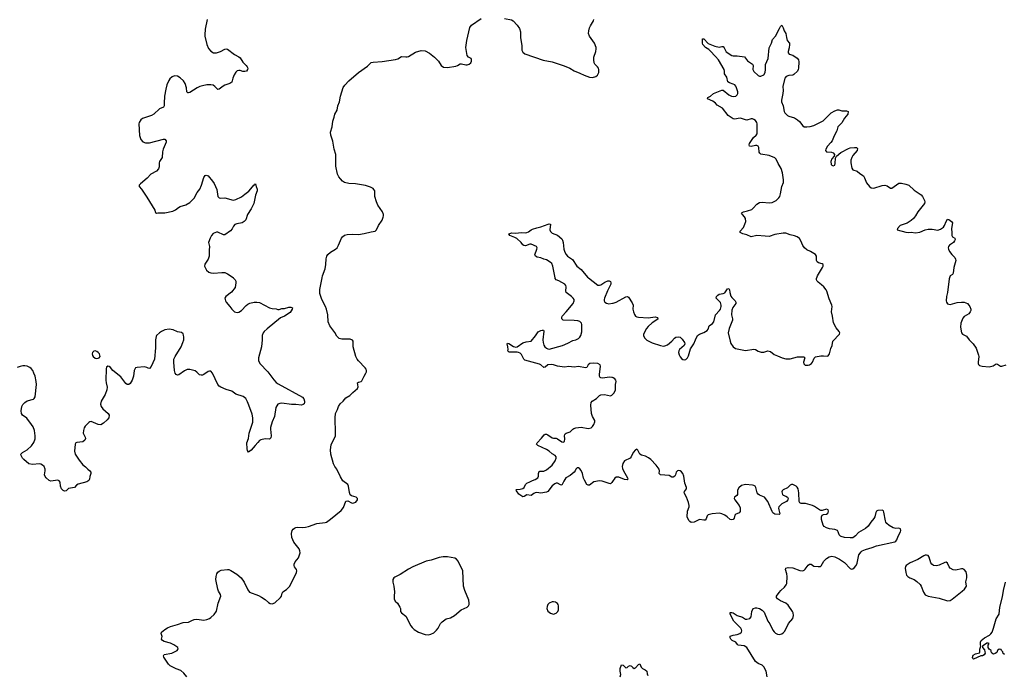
# Model space of a CAD drawing. Header units: inches. Extents: x 1771465 to 1971076, y 472029 to 643563.
# Tile 41 of 127: x 1811484 to 1825626, y 564292 to 573708. Entities that reach past the tile are written whole.
import ezdxf

# ---------------------------------------------------------------- set-up
doc = ezdxf.new("R2010")
doc.units = ezdxf.units.IN
doc.header["$MEASUREMENT"] = 0
for name, color, linetype in [('B8516', 7, 'Continuous'), ('B8517', 7, 'Continuous'), ('B8526', 7, 'Continuous'), ('B8527', 7, 'Continuous')]:
    doc.layers.add(name, color=color, linetype=linetype)

msp = doc.modelspace()

# ---------------------------------------------------------------- linework, layer by layer
at = {"layer": 'B8516', "color": 6}
for points, elevation in [([(1814552, 570000), (1814579, 569970), (1814587, 569950), (1814587, 569930), (1814577, 569863), (1814526, 569794), (1814445, 569730), (1814431, 569710), (1814439, 569670), (1814452, 569650), (1814504, 569590), (1814531, 569550), (1814570, 569510), (1814610, 569502), (1814632, 569508), (1814670, 569531), (1814738, 569602), (1814760, 569620), (1814790, 569637), (1814850, 569650), (1814890, 569650), (1814930, 569644), (1815070, 569570), (1815110, 569560), (1815170, 569553), (1815190, 569544), (1815210, 569545), (1815250, 569558), (1815290, 569561), (1815350, 569580), (1815379, 569579), (1815401, 569570), (1815400, 569550), (1815370, 569503), (1815290, 569451), (1815230, 569424), (1815039, 569270), (1814997, 569230), (1814983, 569210), (1814968, 569170), (1814968, 569108), (1814957, 569010), (1814912, 568852), (1814915, 568815), (1814935, 568770), (1815050, 568650), (1815134, 568534), (1815170, 568496), (1815197, 568477), (1815548, 568288), (1815564, 568264), (1815576, 568230), (1815577, 568210), (1815568, 568192), (1815557, 568183), (1815530, 568172), (1815450, 568180), (1815390, 568180), (1815250, 568200), (1815223, 568197), (1815190, 568184), (1815162, 568138), (1815144, 568010), (1815110, 567930), (1815087, 567850), (1815086, 567826), (1815096, 567730), (1815090, 567704), (1815070, 567684), (1815010, 567690), (1814950, 567672), (1814930, 567662), (1814903, 567637), (1814868, 567590), (1814810, 567525), (1814770, 567498), (1814758, 567518), (1814750, 567546), (1814746, 567630), (1814769, 567691), (1814779, 567770), (1814831, 567929), (1814835, 567990), (1814823, 568043), (1814777, 568170), (1814758, 568218), (1814730, 568268), (1814696, 568296), (1814590, 568329), (1814533, 568373), (1814450, 568396), (1814372, 568430), (1814350, 568445), (1814328, 568470), (1814252, 568632), (1814230, 568658), (1814210, 568661), (1814190, 568653), (1814129, 568611), (1814110, 568602), (1814090, 568600), (1814067, 568607), (1814030, 568644), (1814003, 568663), (1813930, 568682), (1813890, 568684), (1813850, 568666), (1813770, 568608), (1813750, 568604), (1813730, 568612), (1813719, 568630), (1813709, 568669), (1813698, 568790), (1813700, 568830), (1813716, 568870), (1813803, 569010), (1813827, 569070), (1813841, 569110), (1813842, 569150), (1813836, 569176), (1813830, 569195), (1813810, 569213), (1813750, 569227), (1813690, 569252), (1813630, 569261), (1813567, 569253), (1813519, 569230), (1813493, 569210), (1813451, 569170), (1813444, 569156), (1813435, 569110), (1813433, 568993), (1813421, 568830), (1813375, 568725), (1813350, 568700), (1813330, 568701), (1813310, 568712), (1813270, 568722), (1813170, 568714), (1813150, 568707), (1813137, 568690), (1813130, 568670), (1813117, 568590), (1813098, 568530), (1813070, 568485), (1813050, 568467), (1813030, 568468), (1813010, 568483), (1812938, 568578), (1812823, 568670), (1812790, 568713), (1812770, 568729), (1812748, 568732), (1812730, 568715), (1812726, 568694), (1812722, 568530), (1812725, 568490), (1812739, 568430), (1812736, 568390), (1812713, 568327), (1812656, 568230), (1812646, 568186), (1812654, 568154), (1812677, 568117), (1812756, 568050), (1812768, 568030), (1812764, 567990), (1812741, 567959), (1812690, 567912), (1812650, 567891), (1812610, 567894), (1812510, 567936), (1812490, 567931), (1812478, 567922), (1812425, 567870), (1812410, 567844), (1812400, 567810), (1812398, 567770), (1812427, 567710), (1812430, 567692), (1812421, 567670), (1812390, 567645), (1812304, 567636), (1812290, 567630), (1812280, 567610), (1812270, 567510), (1812283, 567470), (1812341, 567381), (1812390, 567316), (1812430, 567284), (1812462, 567250), (1812493, 567230), (1812508, 567210), (1812507, 567190), (1812493, 567147), (1812487, 567110), (1812479, 567090), (1812450, 567072), (1812323, 567037), (1812299, 567021), (1812270, 566988), (1812187, 566973), (1812150, 566939), (1812130, 566937), (1812110, 566944), (1812085, 566970), (1812072, 567010), (1812067, 567067), (1812050, 567086), (1812030, 567092), (1811930, 567081), (1811910, 567089), (1811864, 567130), (1811850, 567149), (1811842, 567170), (1811850, 567230), (1811848, 567250), (1811834, 567290), (1811814, 567310), (1811790, 567324), (1811769, 567329), (1811670, 567320), (1811617, 567330), (1811544, 567390), (1811527, 567410), (1811506, 567450), (1811503, 567470), (1811523, 567490), (1811592, 567528), (1811655, 567585), (1811687, 567633), (1811705, 567690), (1811707, 567730), (1811703, 567770), (1811695, 567810), (1811678, 567858), (1811656, 567896), (1811585, 567985), (1811527, 568030), (1811512, 568050), (1811506, 568090), (1811515, 568150), (1811530, 568181), (1811556, 568210), (1811590, 568235), (1811681, 568259), (1811693, 568267), (1811708, 568292), (1811724, 568470), (1811723, 568510), (1811708, 568590), (1811686, 568630), (1811671, 568671), (1811650, 568697), (1811630, 568713), (1811590, 568731), (1811557, 568737), (1811530, 568736), (1811490, 568728), (1811450, 568714)], 600), ([(1813885, 564270), (1813843, 564323), (1813800, 564360), (1813730, 564384), (1813647, 564427), (1813623, 564450), (1813555, 564550), (1813550, 564570), (1813561, 564590), (1813671, 564609), (1813746, 564650), (1813762, 564670), (1813756, 564690), (1813699, 564730), (1813650, 564751), (1813558, 564778), (1813534, 564790), (1813523, 564810), (1813530, 564850), (1813515, 564890), (1813522, 564910), (1813570, 564950), (1813605, 564975), (1813648, 564992), (1813750, 565021), (1813830, 565050), (1813910, 565053), (1813959, 565081), (1813990, 565092), (1814030, 565096), (1814130, 565085), (1814170, 565092), (1814210, 565108), (1814230, 565121), (1814277, 565163), (1814309, 565211), (1814334, 565326), (1814372, 565430), (1814370, 565450), (1814340, 565500), (1814328, 565530), (1814302, 565670), (1814305, 565710), (1814315, 565750), (1814329, 565771), (1814350, 565788), (1814379, 565801), (1814470, 565811), (1814490, 565810), (1814519, 565799), (1814605, 565745), (1814664, 565690), (1814709, 565629), (1814759, 565519), (1814786, 565486), (1814916, 565436), (1814956, 565416), (1815010, 565382), (1815057, 565337), (1815082, 565322), (1815110, 565319), (1815150, 565333), (1815232, 565408), (1815244, 565430), (1815252, 565470), (1815266, 565490), (1815318, 565522), (1815365, 565570), (1815460, 565770), (1815464, 565790), (1815461, 565810), (1815431, 565851), (1815426, 565870), (1815428, 565890), (1815440, 565920), (1815490, 565980), (1815514, 566050), (1815510, 566078), (1815498, 566110), (1815423, 566203), (1815395, 566270), (1815387, 566330), (1815400, 566370), (1815412, 566390), (1815430, 566406), (1815450, 566416), (1815470, 566420), (1815550, 566415), (1815590, 566417), (1815630, 566427), (1815750, 566470), (1815870, 566487), (1815890, 566493), (1815950, 566534), (1816100, 566660), (1816136, 566704), (1816170, 566795), (1816196, 566796), (1816250, 566770), (1816270, 566766), (1816310, 566776), (1816338, 566810), (1816336, 566830), (1816316, 566850), (1816250, 566870), (1816230, 566884), (1816219, 566919), (1816207, 567010), (1816195, 567030), (1816127, 567087), (1816090, 567141), (1816037, 567250), (1816010, 567290), (1815990, 567330), (1815951, 567470), (1815947, 567530), (1815958, 567602), (1816019, 567730), (1816022, 567770), (1816013, 567990), (1816021, 568050), (1816050, 568110), (1816061, 568150), (1816086, 568190), (1816130, 568228), (1816170, 568278), (1816228, 568312), (1816268, 568352), (1816335, 568410), (1816346, 568434), (1816338, 568490), (1816350, 568502), (1816389, 568511), (1816399, 568521), (1816433, 568590), (1816458, 568630), (1816466, 568650), (1816467, 568670), (1816461, 568690), (1816447, 568710), (1816350, 568807), (1816330, 568833), (1816311, 568870), (1816276, 569010), (1816272, 569048), (1816274, 569090), (1816266, 569106), (1816230, 569119), (1816110, 569117), (1816071, 569131), (1816041, 569161), (1816010, 569216), (1815939, 569310), (1815917, 569370), (1815908, 569470), (1815890, 569550), (1815876, 569590), (1815825, 569690), (1815797, 569777), (1815795, 569835), (1815829, 570000)], 600), ([(1820000, 568567), (1819990, 568571), (1819950, 568573), (1819859, 568559), (1819830, 568564), (1819821, 568570), (1819812, 568590), (1819812, 568610), (1819824, 568730), (1819819, 568750), (1819790, 568772), (1819723, 568777), (1819675, 568770), (1819648, 568750), (1819628, 568712), (1819610, 568706), (1819510, 568728), (1819450, 568718), (1819370, 568726), (1819310, 568715), (1819210, 568731), (1819150, 568752), (1819116, 568756), (1819070, 568749), (1819030, 568718), (1819010, 568711), (1818969, 568749), (1818950, 568759), (1818739, 568819), (1818725, 568830), (1818690, 568898), (1818670, 568918), (1818650, 568928), (1818630, 568933), (1818515, 568935), (1818501, 568941), (1818495, 568950), (1818499, 568970), (1818497, 569010), (1818484, 569050), (1818490, 569063), (1818510, 569056), (1818575, 569015), (1818610, 569004), (1818630, 569008), (1818711, 569069), (1818757, 569083), (1818830, 569092), (1818894, 569166), (1818930, 569224), (1818970, 569246), (1818990, 569250), (1819007, 569247), (1819014, 569234), (1818999, 569110), (1819002, 569070), (1819014, 569034), (1819028, 569010), (1819049, 568989), (1819070, 568979), (1819090, 568977), (1819280, 569030), (1819359, 569061), (1819430, 569100), (1819470, 569111), (1819510, 569129), (1819531, 569149), (1819546, 569174), (1819557, 569223), (1819559, 569270), (1819559, 569330), (1819554, 569350), (1819530, 569374), (1819502, 569382), (1819450, 569389), (1819290, 569390), (1819271, 569410), (1819270, 569430), (1819277, 569450), (1819335, 569510), (1819432, 569630), (1819448, 569670), (1819446, 569690), (1819434, 569710), (1819410, 569734), (1819333, 569790), (1819327, 569810), (1819333, 569870), (1819328, 569890), (1819313, 569910), (1819230, 569955), (1819191, 569971), (1819175, 569990), (1819173, 570000)], 500), ([(1819654, 570000), (1819790, 569894), (1819810, 569893), (1819830, 569899), (1819890, 569940), (1819930, 569958), (1819950, 569959), (1819970, 569947), (1819976, 569930), (1819976, 569910), (1819926, 569814), (1819884, 569710), (1819879, 569690), (1819881, 569670), (1819890, 569650), (1819910, 569637), (1819948, 569628), (1820000, 569634)], 500), ([(1820000, 567076), (1819990, 567061), (1819970, 567043), (1819950, 567045), (1819850, 567082), (1819810, 567086), (1819728, 567072), (1819670, 567022), (1819650, 567021), (1819630, 567034), (1819594, 567094), (1819583, 567123), (1819568, 567190), (1819550, 567234), (1819530, 567257), (1819510, 567270), (1819490, 567273), (1819470, 567252), (1819463, 567230), (1819450, 567210), (1819390, 567161), (1819330, 567128), (1819298, 567082), (1819270, 567024), (1819250, 567026), (1819210, 567051), (1819190, 567051), (1819170, 567042), (1819130, 567014), (1819070, 566931), (1819050, 566921), (1818970, 566907), (1818910, 566915), (1818890, 566913), (1818870, 566905), (1818830, 566875), (1818770, 566882), (1818730, 566860), (1818710, 566857), (1818653, 566893), (1818621, 566941), (1818609, 566950), (1818622, 566958), (1818670, 566964), (1818710, 566975), (1818730, 566990), (1818751, 567030), (1818770, 567052), (1818812, 567068), (1818850, 567090), (1818890, 567104), (1818928, 567130), (1818937, 567150), (1818934, 567190), (1818943, 567217), (1818955, 567225), (1819010, 567225), (1819050, 567243), (1819130, 567308), (1819175, 567370), (1819191, 567411), (1819190, 567430), (1819174, 567450), (1819132, 567472), (1819090, 567510), (1819050, 567535), (1818924, 567590), (1818909, 567610), (1818916, 567630), (1818981, 567699), (1819016, 567744), (1819030, 567756), (1819050, 567754), (1819070, 567746), (1819130, 567702), (1819150, 567696), (1819190, 567696), (1819210, 567690), (1819270, 567647), (1819290, 567639), (1819310, 567651), (1819314, 567686), (1819309, 567731), (1819312, 567748), (1819320, 567760), (1819331, 567769), (1819392, 567788), (1819430, 567828), (1819443, 567837), (1819473, 567847), (1819550, 567854), (1819650, 567835), (1819690, 567846), (1819710, 567864), (1819730, 567892), (1819744, 567930), (1819745, 567950), (1819712, 568010), (1819697, 568050), (1819685, 568170), (1819691, 568210), (1819708, 568230), (1819770, 568267), (1819810, 568308), (1819830, 568319), (1819883, 568323), (1819970, 568305), (1819990, 568316), (1820000, 568327)], 500)]:
    msp.add_lwpolyline(points, dxfattribs=dict(at, elevation=elevation))
at = {"layer": 'B8516', "color": 6, "elevation": 600}
for points in [[(1812570, 568950), (1812550, 568947), (1812529, 568930), (1812523, 568910), (1812530, 568884), (1812540, 568870), (1812570, 568848), (1812590, 568844), (1812610, 568845), (1812627, 568853), (1812638, 568870), (1812637, 568890), (1812629, 568910), (1812612, 568930), (1812590, 568944)], [(1817565, 565995), (1817510, 565984), (1817393, 565947), (1817323, 565930), (1817130, 565850), (1817070, 565818), (1816950, 565741), (1816870, 565701), (1816856, 565690), (1816842, 565670), (1816842, 565630), (1816856, 565570), (1816868, 565490), (1816862, 565430), (1816863, 565390), (1816878, 565358), (1816910, 565330), (1816946, 565270), (1816953, 565250), (1816956, 565210), (1816968, 565190), (1817030, 565141), (1817102, 565002), (1817119, 564979), (1817151, 564951), (1817213, 564913), (1817310, 564876), (1817350, 564873), (1817390, 564882), (1817430, 564904), (1817470, 564938), (1817495, 564970), (1817530, 565034), (1817550, 565060), (1817610, 565104), (1817670, 565119), (1817729, 565151), (1817827, 565233), (1817911, 565270), (1817930, 565290), (1817939, 565310), (1817941, 565330), (1817936, 565370), (1817878, 565510), (1817860, 565570), (1817848, 565790), (1817781, 565930), (1817759, 565959), (1817734, 565974), (1817630, 565994)], [(1819150, 565348), (1819130, 565345), (1819090, 565330), (1819068, 565310), (1819059, 565281), (1819057, 565250), (1819070, 565215), (1819110, 565183), (1819149, 565171), (1819190, 565185), (1819212, 565208), (1819221, 565230), (1819223, 565290), (1819220, 565310), (1819210, 565325), (1819182, 565342)]]:
    msp.add_lwpolyline(points, close=True, dxfattribs=at)
at = {"layer": 'B8517', "color": 6}
for points, elevation in [([(1814179, 573710), (1814150, 573570), (1814142, 573490), (1814144, 573470), (1814170, 573350), (1814195, 573295), (1814230, 573254), (1814270, 573233), (1814310, 573233), (1814370, 573250), (1814430, 573284), (1814450, 573290), (1814470, 573284), (1814570, 573206), (1814630, 573176), (1814650, 573159), (1814690, 573097), (1814739, 573050), (1814753, 573030), (1814761, 573010), (1814756, 572990), (1814741, 572970), (1814718, 572962), (1814690, 572964), (1814650, 572976), (1814630, 572977), (1814609, 572971), (1814587, 572953), (1814563, 572917), (1814545, 572870), (1814530, 572810), (1814504, 572790), (1814432, 572768), (1814405, 572755), (1814350, 572708), (1814330, 572703), (1814288, 572748), (1814265, 572765), (1814230, 572772), (1814170, 572771), (1814110, 572760), (1814072, 572748), (1814032, 572728), (1813930, 572660), (1813910, 572655), (1813897, 572657), (1813884, 572670), (1813881, 572730), (1813863, 572790), (1813835, 572830), (1813790, 572874), (1813750, 572896), (1813710, 572901), (1813672, 572888), (1813642, 572858), (1813626, 572834), (1813600, 572770), (1813583, 572710), (1813566, 572610), (1813559, 572510), (1813560, 572470), (1813550, 572452), (1813492, 572428), (1813410, 572350), (1813379, 572330), (1813250, 572290), (1813224, 572270), (1813199, 572230), (1813196, 572210), (1813206, 572046), (1813225, 571985), (1813253, 571953), (1813290, 571941), (1813350, 571941), (1813550, 571992), (1813570, 571990), (1813590, 571970), (1813588, 571950), (1813543, 571850), (1813534, 571810), (1813529, 571730), (1813492, 571670), (1813487, 571650), (1813487, 571593), (1813476, 571564), (1813448, 571530), (1813370, 571490), (1813317, 571430), (1813220, 571350), (1813201, 571330), (1813200, 571310), (1813232, 571272), (1813310, 571161), (1813424, 570970), (1813437, 570937), (1813450, 570928), (1813467, 570933), (1813568, 570932), (1813682, 570958), (1813723, 570977), (1813764, 571010), (1813790, 571025), (1813872, 571048), (1813930, 571083), (1813990, 571145), (1814034, 571226), (1814070, 571275), (1814095, 571330), (1814130, 571442), (1814150, 571470), (1814165, 571475), (1814190, 571467), (1814255, 571390), (1814277, 571357), (1814315, 571270), (1814330, 571170), (1814350, 571148), (1814370, 571145), (1814430, 571150), (1814550, 571118), (1814590, 571126), (1814670, 571165), (1814720, 571200), (1814773, 571247), (1814850, 571335), (1814862, 571338), (1814871, 571351), (1814879, 571310), (1814893, 571273), (1814894, 571250), (1814873, 571187), (1814848, 571070), (1814807, 570990), (1814758, 570910), (1814730, 570834), (1814710, 570807), (1814682, 570790), (1814604, 570776), (1814576, 570764), (1814556, 570744), (1814535, 570705), (1814510, 570674), (1814430, 570618), (1814410, 570617), (1814330, 570655), (1814310, 570656), (1814265, 570635), (1814239, 570610), (1814218, 570570), (1814198, 570510), (1814209, 570449), (1814204, 570396), (1814206, 570310), (1814192, 570268), (1814145, 570195), (1814140, 570170), (1814168, 570108), (1814201, 570081), (1814230, 570071), (1814270, 570069), (1814390, 570079), (1814430, 570075), (1814470, 570057), (1814550, 570003), (1814552, 570000)], 600), ([(1815829, 570000), (1815835, 570030), (1815871, 570130), (1815883, 570190), (1815888, 570272), (1815896, 570310), (1815910, 570335), (1815949, 570371), (1816021, 570410), (1816042, 570430), (1816064, 570470), (1816106, 570570), (1816121, 570590), (1816150, 570611), (1816190, 570624), (1816267, 570627), (1816350, 570622), (1816430, 570635), (1816530, 570663), (1816590, 570670), (1816611, 570689), (1816640, 570750), (1816688, 570830), (1816706, 570870), (1816709, 570891), (1816708, 570910), (1816693, 570950), (1816630, 571042), (1816607, 571090), (1816587, 571167), (1816583, 571250), (1816573, 571270), (1816562, 571282), (1816522, 571302), (1816450, 571324), (1816309, 571349), (1816210, 571356), (1816150, 571371), (1816119, 571390), (1816090, 571420), (1816069, 571450), (1816050, 571490), (1816026, 571606), (1816025, 571770), (1816001, 571850), (1815982, 571962), (1815951, 572050), (1815949, 572090), (1815971, 572169), (1815984, 572250), (1815999, 572310), (1816011, 572350), (1816043, 572410), (1816054, 572470), (1816077, 572530), (1816091, 572610), (1816128, 572732), (1816153, 572767), (1816211, 572829), (1816350, 572949), (1816481, 573039), (1816530, 573091), (1816562, 573098), (1816690, 573105), (1816883, 573137), (1816913, 573147), (1816970, 573178), (1817030, 573172), (1817050, 573174), (1817070, 573181), (1817170, 573240), (1817250, 573267), (1817310, 573259), (1817370, 573227), (1817441, 573170), (1817498, 573110), (1817536, 573050), (1817570, 573027), (1817630, 573022), (1817750, 573042), (1817770, 573049), (1817810, 573075), (1817830, 573076), (1817890, 573058), (1817910, 573059), (1817941, 573070), (1817963, 573090), (1817972, 573110), (1817974, 573134), (1817967, 573150), (1817931, 573171), (1817913, 573193), (1817904, 573224), (1817894, 573310), (1817904, 573410), (1817950, 573597), (1817973, 573627), (1818113, 573727)], 600), ([(1818447, 573727), (1818550, 573706), (1818570, 573692), (1818630, 573630), (1818661, 573581), (1818675, 573535), (1818679, 573450), (1818695, 573330), (1818698, 573270), (1818710, 573240), (1818737, 573217), (1819005, 573125), (1819130, 573102), (1819306, 573046), (1819385, 573010), (1819450, 572974), (1819530, 572942), (1819590, 572911), (1819670, 572884), (1819710, 572879), (1819757, 572890), (1819782, 572910), (1819801, 572950), (1819804, 572990), (1819796, 573010), (1819784, 573030), (1819746, 573070), (1819736, 573090), (1819728, 573130), (1819732, 573170), (1819761, 573250), (1819765, 573290), (1819763, 573310), (1819738, 573370), (1819669, 573469), (1819656, 573510), (1819657, 573550), (1819668, 573592), (1819681, 573619), (1819727, 573690), (1819731, 573710)], 600), ([(1819173, 570000), (1819141, 570170), (1819125, 570205), (1819105, 570225), (1819050, 570260), (1819010, 570270), (1818970, 570287), (1818917, 570297), (1818893, 570310), (1818881, 570330), (1818912, 570410), (1818915, 570430), (1818905, 570450), (1818830, 570485), (1818810, 570484), (1818750, 570462), (1818724, 570464), (1818712, 570472), (1818686, 570510), (1818623, 570563), (1818598, 570578), (1818524, 570610), (1818510, 570630), (1818553, 570647), (1818610, 570643), (1818686, 570650), (1818750, 570646), (1818770, 570649), (1818790, 570659), (1818830, 570692), (1818850, 570700), (1818910, 570720), (1818970, 570733), (1819073, 570773), (1819090, 570777), (1819110, 570771), (1819100, 570690), (1819106, 570666), (1819130, 570642), (1819210, 570615), (1819270, 570559), (1819281, 570541), (1819289, 570510), (1819300, 570410), (1819314, 570370), (1819334, 570334), (1819350, 570313), (1819422, 570262), (1819486, 570166), (1819550, 570118), (1819641, 570010), (1819654, 570000)], 500)]:
    msp.add_lwpolyline(points, dxfattribs=dict(at, elevation=elevation))
at = {"layer": 'B8526', "color": 6}
for points, elevation in [([(1820000, 569634), (1820010, 569635), (1820051, 569649), (1820190, 569725), (1820212, 569732), (1820230, 569721), (1820282, 569642), (1820293, 569610), (1820292, 569550), (1820298, 569510), (1820313, 569473), (1820330, 569450), (1820350, 569438), (1820373, 569433), (1820510, 569428), (1820610, 569439), (1820647, 569430), (1820650, 569408), (1820567, 569353), (1820510, 569301), (1820487, 569273), (1820446, 569190), (1820446, 569170), (1820458, 569138), (1820490, 569107), (1820570, 569067), (1820690, 569028), (1820730, 569020), (1820750, 569022), (1820790, 569039), (1820852, 569090), (1820890, 569136), (1820910, 569150), (1820950, 569154), (1820970, 569149), (1821000, 569120), (1821033, 569070), (1821035, 569050), (1821026, 569030), (1820963, 568970), (1820951, 568950), (1820947, 568930), (1820955, 568895), (1820970, 568865), (1820990, 568840), (1821010, 568827), (1821030, 568822), (1821050, 568826), (1821076, 568850), (1821090, 568879), (1821119, 568981), (1821168, 569050), (1821189, 569111), (1821218, 569170), (1821247, 569193), (1821310, 569216), (1821356, 569244), (1821370, 569263), (1821388, 569312), (1821436, 569344), (1821456, 569370), (1821480, 569470), (1821537, 569530), (1821550, 569552), (1821560, 569590), (1821560, 569610), (1821550, 569644), (1821486, 569710), (1821492, 569730), (1821510, 569753), (1821530, 569765), (1821590, 569774), (1821610, 569787), (1821650, 569840), (1821670, 569845), (1821679, 569830), (1821683, 569790), (1821698, 569738), (1821710, 569719), (1821758, 569670), (1821769, 569650), (1821770, 569630), (1821727, 569573), (1821710, 569536), (1821707, 569470), (1821723, 569410), (1821724, 569390), (1821672, 569272), (1821662, 569210), (1821687, 569090), (1821699, 569059), (1821730, 569007), (1821765, 568985), (1821910, 568957), (1822030, 568974), (1822051, 568970), (1822090, 568945), (1822132, 568932), (1822170, 568934), (1822229, 568951), (1822250, 568949), (1822270, 568940), (1822319, 568899), (1822370, 568882), (1822433, 568850), (1822490, 568837), (1822550, 568835), (1822656, 568864), (1822708, 568868), (1822745, 568865), (1822762, 568850), (1822743, 568790), (1822746, 568766), (1822754, 568754), (1822767, 568747), (1822810, 568746), (1822830, 568751), (1822858, 568770), (1822873, 568790), (1822894, 568846), (1822916, 568864), (1822990, 568878), (1823030, 568880), (1823086, 568874), (1823098, 568882), (1823113, 568907), (1823134, 568986), (1823151, 569030), (1823165, 569090), (1823257, 569190), (1823261, 569210), (1823254, 569230), (1823210, 569284), (1823173, 569353), (1823160, 569450), (1823142, 569510), (1823151, 569590), (1823148, 569610), (1823110, 569701), (1823079, 569810), (1823068, 569830), (1823034, 569870), (1823001, 569901), (1822950, 569937), (1822938, 569950), (1822930, 569970), (1822930, 569995), (1822931, 570000)], 500), ([(1824838, 570000), (1824833, 569987), (1824809, 569790), (1824796, 569730), (1824791, 569670), (1824796, 569650), (1824809, 569629), (1824830, 569620), (1824850, 569618), (1824950, 569645), (1825010, 569653), (1825050, 569653), (1825096, 569630), (1825118, 569610), (1825132, 569590), (1825143, 569550), (1825143, 569530), (1825135, 569510), (1825115, 569485), (1825050, 569443), (1825030, 569422), (1825001, 569350), (1824997, 569290), (1825011, 569210), (1825027, 569190), (1825081, 569161), (1825122, 569110), (1825180, 569050), (1825223, 568990), (1825257, 568890), (1825260, 568870), (1825248, 568790), (1825250, 568770), (1825257, 568757), (1825270, 568743), (1825307, 568730), (1825410, 568720), (1825466, 568734), (1825510, 568763), (1825530, 568761), (1825570, 568733), (1825590, 568731), (1825650, 568749)], 500), ([(1820000, 568327), (1820022, 568350), (1820041, 568390), (1820043, 568470), (1820050, 568510), (1820044, 568530), (1820030, 568548), (1820010, 568563), (1820000, 568567)], 500), ([(1822222, 564270), (1822203, 564350), (1822170, 564415), (1822150, 564435), (1822090, 564463), (1822052, 564492), (1821927, 564690), (1821890, 564717), (1821804, 564724), (1821792, 564732), (1821770, 564766), (1821715, 564790), (1821697, 564810), (1821689, 564831), (1821688, 564852), (1821730, 564869), (1821790, 564877), (1821829, 564890), (1821850, 564910), (1821854, 564930), (1821852, 564950), (1821841, 564970), (1821741, 565070), (1821686, 565170), (1821687, 565193), (1821710, 565194), (1821730, 565188), (1821790, 565150), (1821866, 565126), (1821910, 565100), (1821930, 565096), (1821971, 565109), (1821990, 565130), (1822000, 565210), (1822021, 565250), (1822050, 565262), (1822070, 565261), (1822110, 565249), (1822150, 565229), (1822178, 565198), (1822231, 565070), (1822258, 565030), (1822301, 564941), (1822318, 564918), (1822338, 564898), (1822370, 564882), (1822390, 564877), (1822430, 564888), (1822450, 564901), (1822473, 564927), (1822524, 565036), (1822590, 565109), (1822597, 565150), (1822593, 565190), (1822585, 565210), (1822520, 565300), (1822488, 565328), (1822410, 565363), (1822370, 565388), (1822355, 565410), (1822356, 565430), (1822390, 565481), (1822415, 565510), (1822470, 565556), (1822494, 565590), (1822500, 565610), (1822509, 565710), (1822503, 565750), (1822484, 565810), (1822490, 565830), (1822522, 565838), (1822590, 565834), (1822690, 565796), (1822730, 565792), (1822750, 565800), (1822766, 565814), (1822810, 565874), (1822830, 565889), (1822850, 565888), (1822890, 565859), (1822950, 565853), (1822984, 565856), (1822994, 565866), (1823033, 565930), (1823070, 565969), (1823110, 565995), (1823150, 566002), (1823190, 565991), (1823260, 565960), (1823330, 565910), (1823410, 565826), (1823430, 565817), (1823450, 565821), (1823470, 565835), (1823497, 565870), (1823510, 565902), (1823538, 566022), (1823570, 566067), (1823583, 566077), (1823630, 566099), (1823730, 566128), (1823790, 566150), (1824052, 566208), (1824070, 566218), (1824082, 566238), (1824103, 566290), (1824135, 566350), (1824138, 566370), (1824133, 566393), (1824110, 566406), (1824070, 566402), (1824030, 566408), (1823970, 566443), (1823938, 566470), (1823924, 566490), (1823917, 566510), (1823897, 566637), (1823890, 566653), (1823870, 566665), (1823810, 566657), (1823792, 566648), (1823781, 566630), (1823765, 566570), (1823754, 566546), (1823707, 566490), (1823670, 566436), (1823630, 566400), (1823530, 566345), (1823487, 566293), (1823470, 566279), (1823450, 566268), (1823410, 566264), (1823330, 566269), (1823283, 566283), (1823271, 566291), (1823256, 566310), (1823241, 566350), (1823228, 566370), (1823190, 566388), (1823117, 566397), (1823070, 566410), (1823040, 566430), (1823026, 566450), (1823001, 566530), (1822999, 566570), (1823010, 566590), (1823030, 566600), (1823070, 566608), (1823090, 566622), (1823097, 566630), (1823102, 566650), (1823095, 566670), (1823070, 566678), (1823010, 566660), (1822990, 566660), (1822970, 566666), (1822898, 566718), (1822871, 566731), (1822770, 566761), (1822710, 566759), (1822690, 566768), (1822681, 566790), (1822675, 566910), (1822666, 566970), (1822653, 566993), (1822634, 567010), (1822590, 567030), (1822570, 567033), (1822550, 567023), (1822510, 566983), (1822450, 566956), (1822437, 566943), (1822432, 566928), (1822439, 566890), (1822450, 566878), (1822490, 566863), (1822510, 566850), (1822520, 566830), (1822519, 566821), (1822517, 566810), (1822499, 566790), (1822430, 566754), (1822388, 566710), (1822382, 566690), (1822385, 566670), (1822399, 566630), (1822400, 566610), (1822390, 566602), (1822330, 566607), (1822303, 566623), (1822290, 566644), (1822231, 566790), (1822180, 566850), (1822110, 566878), (1822091, 566891), (1822078, 566910), (1822058, 566990), (1822047, 567007), (1822030, 567017), (1822010, 567021), (1821910, 567032), (1821850, 567016), (1821814, 566986), (1821795, 566950), (1821793, 566887), (1821786, 566874), (1821752, 566850), (1821748, 566830), (1821755, 566810), (1821818, 566730), (1821830, 566699), (1821834, 566670), (1821830, 566646), (1821816, 566624), (1821810, 566619), (1821770, 566607), (1821755, 566590), (1821745, 566550), (1821732, 566528), (1821710, 566524), (1821690, 566531), (1821645, 566570), (1821610, 566593), (1821570, 566612), (1821530, 566618), (1821430, 566610), (1821370, 566595), (1821358, 566582), (1821343, 566537), (1821330, 566522), (1821310, 566521), (1821250, 566530), (1821170, 566492), (1821128, 566488), (1821110, 566499), (1821096, 566516), (1821072, 566570), (1821075, 566650), (1821098, 566710), (1821100, 566730), (1821090, 566774), (1821059, 566850), (1821029, 566910), (1821031, 566930), (1821063, 566970), (1821062, 566990), (1821038, 567050), (1821025, 567150), (1821010, 567192), (1820990, 567216), (1820970, 567229), (1820950, 567232), (1820930, 567230), (1820913, 567210), (1820904, 567170), (1820893, 567150), (1820870, 567136), (1820850, 567138), (1820810, 567163), (1820690, 567170), (1820671, 567190), (1820673, 567230), (1820670, 567250), (1820625, 567310), (1820547, 567390), (1820516, 567416), (1820470, 567437), (1820415, 567455), (1820390, 567470), (1820363, 567523), (1820350, 567538), (1820328, 567530), (1820293, 567490), (1820267, 567430), (1820254, 567410), (1820170, 567370), (1820147, 567333), (1820139, 567290), (1820143, 567263), (1820155, 567230), (1820213, 567130), (1820218, 567110), (1820210, 567098), (1820170, 567104), (1820090, 567135), (1820050, 567137), (1820030, 567121), (1820000, 567076)], 500), ([(1825629, 564589), (1825607, 564607), (1825606, 564630), (1825587, 564647), (1825582, 564662), (1825550, 564666), (1825530, 564646), (1825519, 564621), (1825496, 564604), (1825470, 564595), (1825448, 564610), (1825438, 564630), (1825438, 564650), (1825410, 564668), (1825395, 564690), (1825396, 564724), (1825406, 564750), (1825395, 564755), (1825374, 564754), (1825312, 564708), (1825311, 564690), (1825339, 564659), (1825347, 564630), (1825349, 564610), (1825336, 564584), (1825310, 564573), (1825290, 564570), (1825184, 564524), (1825172, 564532), (1825168, 564548), (1825180, 564580), (1825210, 564600), (1825270, 564615), (1825275, 564625), (1825275, 564665), (1825288, 564710), (1825282, 564730), (1825285, 564770), (1825295, 564790), (1825339, 564830), (1825415, 564870), (1825433, 564887), (1825449, 564910), (1825471, 564970), (1825510, 565103), (1825552, 565168), (1825563, 565270), (1825602, 565418), (1825612, 565510), (1825642, 565630)], 400), ([(1820110, 564271), (1820116, 564304), (1820110, 564350), (1820110, 564390), (1820130, 564441), (1820150, 564439), (1820190, 564400), (1820210, 564404), (1820230, 564424), (1820250, 564434), (1820270, 564424), (1820290, 564402), (1820310, 564390), (1820330, 564398), (1820370, 564448), (1820390, 564455), (1820412, 564410), (1820429, 564390), (1820469, 564369), (1820490, 564351), (1820495, 564315), (1820507, 564290)], 500)]:
    msp.add_lwpolyline(points, dxfattribs=dict(at, elevation=elevation))
at = {"layer": 'B8526', "color": 6, "elevation": 500}
msp.add_lwpolyline([(1824510, 566018), (1824490, 566016), (1824470, 566007), (1824385, 565955), (1824272, 565908), (1824215, 565870), (1824207, 565853), (1824204, 565830), (1824210, 565770), (1824222, 565730), (1824240, 565710), (1824270, 565690), (1824330, 565666), (1824370, 565641), (1824417, 565597), (1824433, 565573), (1824465, 565485), (1824490, 565449), (1824530, 565430), (1824690, 565401), (1824810, 565360), (1824850, 565368), (1824877, 565383), (1825022, 565498), (1825054, 565530), (1825081, 565570), (1825075, 565635), (1825087, 565693), (1825089, 565730), (1825077, 565777), (1825050, 565811), (1825030, 565820), (1825010, 565823), (1824930, 565801), (1824890, 565805), (1824850, 565831), (1824834, 565850), (1824810, 565900), (1824790, 565916), (1824770, 565914), (1824690, 565872), (1824650, 565865), (1824610, 565869), (1824586, 565886), (1824569, 565909), (1824545, 565990), (1824530, 566010)], close=True, dxfattribs=at)
at = {"layer": 'B8527', "color": 6, "elevation": 500}
msp.add_lwpolyline([(1822931, 570000), (1822941, 570030), (1823015, 570150), (1823023, 570170), (1823024, 570184), (1823022, 570190), (1823010, 570200), (1822956, 570216), (1822937, 570230), (1822927, 570250), (1822926, 570310), (1822913, 570333), (1822840, 570380), (1822790, 570404), (1822755, 570430), (1822730, 570465), (1822704, 570530), (1822684, 570564), (1822649, 570589), (1822610, 570605), (1822550, 570616), (1822490, 570640), (1822450, 570643), (1822330, 570623), (1822250, 570596), (1822190, 570597), (1822073, 570607), (1821990, 570587), (1821930, 570619), (1821872, 570632), (1821834, 570650), (1821830, 570670), (1821878, 570722), (1821901, 570770), (1821911, 570810), (1821910, 570850), (1821896, 570876), (1821864, 570910), (1821851, 570930), (1821860, 570940), (1821879, 570950), (1821938, 570962), (1821998, 570982), (1822020, 571000), (1822070, 571059), (1822110, 571082), (1822150, 571089), (1822250, 571078), (1822290, 571083), (1822349, 571111), (1822388, 571150), (1822400, 571170), (1822412, 571208), (1822428, 571310), (1822455, 571370), (1822456, 571410), (1822441, 571510), (1822423, 571570), (1822380, 571640), (1822350, 571703), (1822330, 571723), (1822250, 571757), (1822130, 571775), (1822114, 571790), (1822107, 571807), (1822101, 571870), (1822090, 571891), (1822070, 571899), (1822050, 571899), (1821990, 571887), (1821967, 571890), (1821959, 571910), (1821967, 571930), (1822024, 572016), (1822061, 572050), (1822074, 572070), (1822077, 572210), (1822070, 572233), (1822050, 572260), (1822030, 572276), (1822010, 572285), (1821990, 572286), (1821930, 572267), (1821910, 572268), (1821850, 572290), (1821830, 572293), (1821750, 572277), (1821730, 572282), (1821660, 572330), (1821579, 572439), (1821501, 572481), (1821476, 572510), (1821438, 572538), (1821365, 572570), (1821369, 572590), (1821406, 572610), (1821447, 572650), (1821570, 572697), (1821590, 572695), (1821671, 572630), (1821706, 572610), (1821730, 572605), (1821769, 572611), (1821790, 572628), (1821797, 572650), (1821797, 572670), (1821781, 572730), (1821770, 572752), (1821754, 572770), (1821730, 572784), (1821679, 572799), (1821657, 572817), (1821641, 572881), (1821605, 572930), (1821608, 572970), (1821603, 572990), (1821519, 573130), (1821479, 573179), (1821400, 573260), (1821380, 573280), (1821334, 573310), (1821296, 573350), (1821290, 573370), (1821290, 573432), (1821310, 573435), (1821370, 573367), (1821470, 573326), (1821530, 573315), (1821570, 573324), (1821590, 573322), (1821603, 573303), (1821630, 573244), (1821710, 573194), (1821732, 573188), (1821789, 573191), (1821893, 573173), (1821910, 573157), (1821938, 573118), (1822008, 573068), (1822017, 573050), (1822016, 572990), (1822030, 572964), (1822090, 572906), (1822110, 572897), (1822130, 572896), (1822170, 572914), (1822189, 572950), (1822194, 572990), (1822196, 573064), (1822232, 573150), (1822250, 573303), (1822284, 573370), (1822297, 573423), (1822340, 573470), (1822399, 573581), (1822410, 573611), (1822430, 573631), (1822450, 573591), (1822463, 573550), (1822490, 573510), (1822498, 573450), (1822509, 573409), (1822539, 573370), (1822542, 573350), (1822537, 573303), (1822521, 573250), (1822521, 573230), (1822534, 573214), (1822590, 573199), (1822650, 573155), (1822670, 573130), (1822676, 573104), (1822672, 573010), (1822667, 572990), (1822654, 572970), (1822601, 572919), (1822587, 572913), (1822530, 572906), (1822493, 572890), (1822475, 572870), (1822467, 572850), (1822447, 572750), (1822451, 572691), (1822447, 572647), (1822424, 572550), (1822427, 572527), (1822449, 572470), (1822463, 572390), (1822472, 572370), (1822510, 572330), (1822530, 572320), (1822610, 572299), (1822656, 572270), (1822685, 572245), (1822730, 572182), (1822750, 572171), (1822789, 572169), (1822835, 572175), (1822890, 572189), (1823023, 572257), (1823055, 572285), (1823138, 572370), (1823190, 572399), (1823230, 572411), (1823250, 572411), (1823290, 572401), (1823361, 572401), (1823382, 572390), (1823376, 572350), (1823329, 572291), (1823290, 572225), (1823237, 572170), (1823220, 572110), (1823180, 572040), (1823153, 571967), (1823136, 571944), (1823087, 571893), (1823063, 571850), (1823057, 571830), (1823071, 571810), (1823143, 571803), (1823170, 571794), (1823188, 571770), (1823184, 571750), (1823150, 571709), (1823136, 571670), (1823141, 571630), (1823150, 571618), (1823170, 571610), (1823190, 571619), (1823197, 571643), (1823203, 571717), (1823214, 571746), (1823279, 571801), (1823390, 571860), (1823410, 571866), (1823473, 571873), (1823505, 571870), (1823516, 571856), (1823511, 571830), (1823450, 571757), (1823435, 571730), (1823422, 571690), (1823422, 571650), (1823437, 571577), (1823452, 571552), (1823513, 571533), (1823550, 571500), (1823603, 571463), (1823618, 571438), (1823644, 571364), (1823690, 571310), (1823715, 571295), (1823750, 571290), (1823870, 571327), (1823910, 571332), (1823943, 571323), (1823990, 571290), (1824010, 571290), (1824110, 571358), (1824150, 571361), (1824210, 571347), (1824255, 571330), (1824330, 571257), (1824433, 571190), (1824452, 571170), (1824481, 571110), (1824485, 571090), (1824478, 571070), (1824441, 571019), (1824382, 570950), (1824352, 570890), (1824321, 570850), (1824290, 570823), (1824230, 570785), (1824130, 570750), (1824090, 570710), (1824089, 570689), (1824210, 570655), (1824250, 570651), (1824290, 570655), (1824350, 570647), (1824410, 570656), (1824490, 570692), (1824530, 570701), (1824590, 570700), (1824670, 570686), (1824710, 570699), (1824753, 570730), (1824769, 570751), (1824790, 570810), (1824810, 570843), (1824830, 570838), (1824869, 570809), (1824881, 570790), (1824865, 570710), (1824873, 570647), (1824873, 570610), (1824882, 570590), (1824917, 570570), (1824921, 570550), (1824912, 570530), (1824894, 570510), (1824840, 570470), (1824824, 570450), (1824819, 570430), (1824822, 570410), (1824838, 570378), (1824870, 570334), (1824915, 570290), (1824926, 570270), (1824929, 570250), (1824900, 570150), (1824893, 570067), (1824883, 570050), (1824850, 570029), (1824838, 570000)], dxfattribs=at)

doc.saveas('drawing.dxf')
